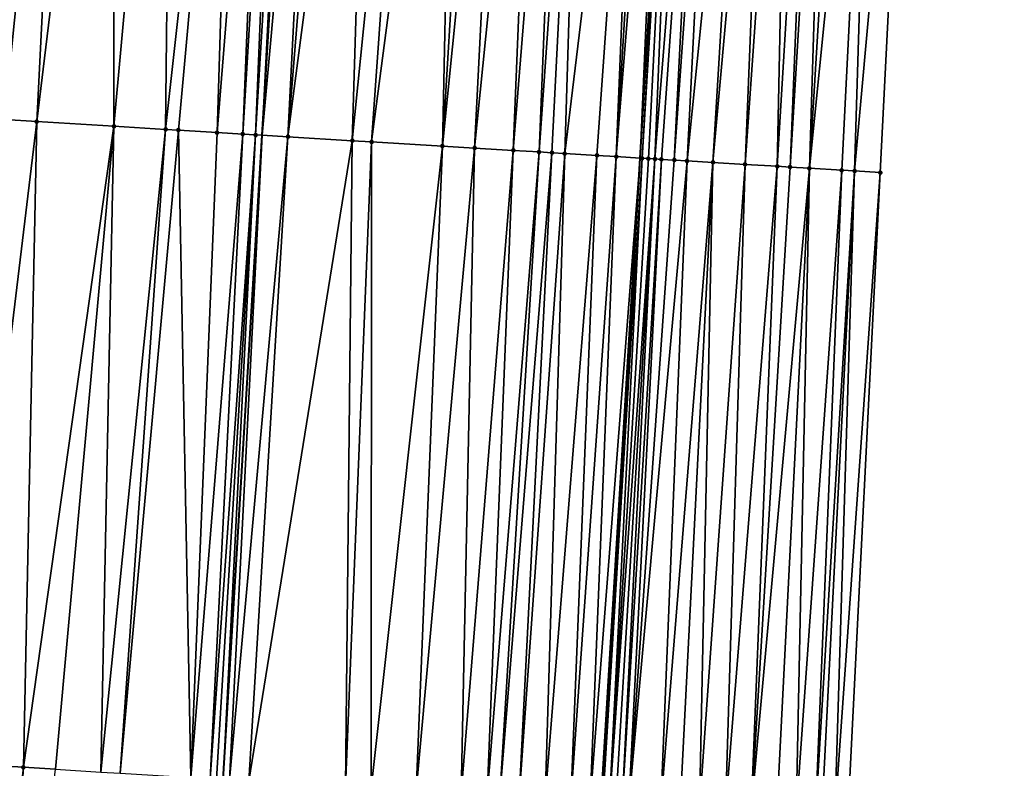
# Model space of a CAD drawing. Header units: feet. Extents: x 2004186 to 2014793, y 836912 to 864902.
# Tile 217 of 256: x 2010611 to 2010641, y 843606 to 843629. Entities that reach past the tile are written whole.
import ezdxf

# ---------------------------------------------------------------- set-up
doc = ezdxf.new("R2010")
doc.units = ezdxf.units.FT
doc.header["$LTSCALE"] = 100
doc.header["$MEASUREMENT"] = 0
for name, color, linetype, lineweight in [('EP_Travel Lane', 5, 'Continuous', 40), ('GPL_Skip Line', 2, 'Continuous', 40), ('Road Shots', 4, 'Continuous', 200), ('Road X-Section', 30, 'Continuous', 13)]:
    doc.layers.add(name, color=color, linetype=linetype, lineweight=lineweight)
doc.layers.add('I-77 SB_MM21-27-Surface-Border', color=7, linetype='Continuous')
doc.layers.add('I-77 SB_MM21-27-Surface-TIN', color=7, linetype='Continuous')

msp = doc.modelspace()

# ---------------------------------------------------------------- linework, layer by layer
at = {"layer": 'EP_Travel Lane'}
msp.add_polyline3d([(2010615.324031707, 843385.081637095, 390.938501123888), (2010616.552035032, 843405.029194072, 391.3267892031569), (2010617.804912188, 843424.9826139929, 391.7072175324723), (2010619.06035813, 843444.9396238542, 392.076744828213), (2010620.315796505, 843464.8965134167, 392.4455438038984), (2010621.571207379, 843484.8529658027, 392.8361508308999), (2010622.826636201, 843504.8097034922, 393.207610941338), (2010624.082055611, 843524.7662915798, 393.588119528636), (2010625.337475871, 843544.7228931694, 393.9578562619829), (2010626.574150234, 843564.6968983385, 394.3421443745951), (2010627.787247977, 843584.6577759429, 394.7077882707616), (2010628.998110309, 843604.6177941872, 395.069523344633), (2010630.208910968, 843624.5767958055, 395.4468158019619), (2010631.419691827, 843644.5354710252, 395.8200524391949), (2010632.630300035, 843664.4913002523, 396.1974298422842), (2010633.840819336, 843684.4456639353, 396.6153915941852), (2010635.051183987, 843704.397478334, 396.990028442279)], dxfattribs=at)
at = {"layer": 'GPL_Skip Line'}
msp.add_polyline3d([(2010603.70424591, 843385.7929352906, 391.1169724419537), (2010604.937612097, 843405.7474407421, 391.4959406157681), (2010606.177803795, 843425.7023868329, 391.8795521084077), (2010607.418814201, 843445.6600469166, 392.2561938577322), (2010608.659815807, 843465.6175654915, 392.6389821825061), (2010609.900829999, 843485.5752864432, 393.0147508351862), (2010611.14181534, 843505.532543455, 393.4036226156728), (2010612.382834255, 843525.4903403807, 393.7734629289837), (2010613.623817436, 843545.4475626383, 394.1539700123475), (2010614.851477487, 843565.4061275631, 394.5297942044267), (2010616.063778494, 843585.3655740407, 394.9026732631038), (2010617.274641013, 843605.3255953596, 395.2527930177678), (2010618.485442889, 843625.2846170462, 395.6266661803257), (2010619.696209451, 843645.2430566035, 396.0104920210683), (2010620.906816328, 843665.1988638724, 396.3850727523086), (2010622.117339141, 843685.1532854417, 396.7970961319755), (2010623.327716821, 843705.1053146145, 397.1721754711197)], dxfattribs=at)
at = {"layer": 'I-77 SB_MM21-27-Surface-Border', "color": 3, "linetype": 'ByBlock', "lineweight": -2}
msp.add_polyline3d([(2010641.494798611, 843704.011147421, 396.742496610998), (2010640.084793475, 843684.0713201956, 396.389644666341), (2010639.473184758, 843664.0808158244, 395.9581236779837), (2010638.661870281, 843644.1012226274, 395.5515044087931), (2010637.650729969, 843624.130561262, 395.1687706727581), (2010636.639548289, 843604.1592179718, 394.8003933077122), (2010635.428642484, 843584.1984831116, 394.4630981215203), (2010634.216257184, 843564.2376289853, 394.0597069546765), (2010631.988867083, 843544.3139747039, 393.7105732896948), (2010631.745981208, 843524.2950926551, 393.2988029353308), (2010630.504983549, 843504.3376375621, 392.9256674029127), (2010629.263969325, 843484.3799160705, 392.5550018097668), (2010628.022992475, 843464.4227956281, 392.1595565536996), (2010626.582373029, 843444.4776350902, 391.7798552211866), (2010624.942087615, 843424.5440586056, 391.4267705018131), (2010623.302710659, 843404.6146482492, 391.0750838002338), (2010622.070041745, 843384.6715023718, 390.6895467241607)], dxfattribs=at)
at = {"layer": 'I-77 SB_MM21-27-Surface-TIN', "color": 128, "linetype": 'ByBlock', "lineweight": -2}
for points in [[(2010612.509523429, 843645.6807172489, 395.9216761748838), (2010610.912492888, 843645.778153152, 395.8925217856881), (2010610.500247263, 843625.771089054, 395.5171799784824)], [(2010612.509523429, 843645.6807172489, 395.9216761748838), (2010610.500247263, 843625.771089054, 395.5171799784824), (2010611.498394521, 843625.710243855, 395.532801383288)], [(2010613.906930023, 843645.5955411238, 395.9429378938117), (2010612.509523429, 843645.6807172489, 395.9216761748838), (2010611.498394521, 843625.710243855, 395.532801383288)], [(2010613.906930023, 843645.5955411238, 395.9429378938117), (2010611.498394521, 843625.710243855, 395.532801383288), (2010613.893951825, 843625.5642794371, 395.5668672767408)], [(2010615.703600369, 843645.4861068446, 395.9661534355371), (2010613.906930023, 843645.5955411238, 395.9429378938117), (2010613.893951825, 843625.5642794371, 395.5668672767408)], [(2010615.703600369, 843645.4861068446, 395.9661534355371), (2010613.893951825, 843625.5642794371, 395.5668672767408), (2010615.490987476, 843625.4669277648, 395.5918269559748)], [(2010617.699893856, 843645.3643995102, 395.9979641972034), (2010615.703600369, 843645.4861068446, 395.9661534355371), (2010615.490987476, 843625.4669277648, 395.5918269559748)], [(2010617.699893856, 843645.3643995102, 395.9979641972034), (2010615.490987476, 843625.4669277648, 395.5918269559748), (2010615.89024702, 843625.4426002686, 395.5975095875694)], [(2010617.699893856, 843645.3643995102, 395.9979641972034), (2010615.89024702, 843625.4426002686, 395.5975095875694), (2010617.088016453, 843625.3694660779, 395.6226695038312)], [(2010618.698040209, 843645.3035393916, 396.0142109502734), (2010617.699893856, 843645.3643995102, 395.9979641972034), (2010617.088016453, 843625.3694660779, 395.6226695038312)], [(2010618.698040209, 843645.3035393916, 396.0142109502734), (2010617.088016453, 843625.3694660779, 395.6226695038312), (2010617.886540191, 843625.3208877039, 395.629937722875)], [(2010619.097303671, 843645.2792764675, 396.0164171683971), (2010618.698040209, 843645.3035393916, 396.0142109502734), (2010617.886540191, 843625.3208877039, 395.629937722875)], [(2010619.097303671, 843645.2792764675, 396.0164171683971), (2010617.886540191, 843625.3208877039, 395.629937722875), (2010618.285807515, 843625.2966884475, 395.6287629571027)], [(2010619.496573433, 843645.2551173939, 396.0131283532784), (2010619.097303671, 843645.2792764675, 396.0164171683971), (2010618.285807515, 843625.2966884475, 395.6287629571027)], [(2010619.496573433, 843645.2551173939, 396.0131283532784), (2010618.285807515, 843625.2966884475, 395.6287629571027), (2010618.485442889, 843625.2846170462, 395.6266661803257)], [(2010619.496573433, 843645.2551173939, 396.0131283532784), (2010618.485442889, 843625.2846170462, 395.6266661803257), (2010619.696209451, 843645.2430566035, 396.0104920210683)], [(2010620.295117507, 843645.2068742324, 396.0025830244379), (2010619.696209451, 843645.2430566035, 396.0104920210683), (2010618.485442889, 843625.2846170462, 395.6266661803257)], [(2010620.295117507, 843645.2068742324, 396.0025830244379), (2010618.485442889, 843625.2846170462, 395.6266661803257), (2010619.283984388, 843625.2363314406, 395.618279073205)], [(2010620.894023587, 843645.1706593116, 395.9963963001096), (2010620.295117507, 843645.2068742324, 396.0025830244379), (2010619.283984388, 843625.2363314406, 395.618279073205)], [(2010621.892211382, 843645.110482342, 395.9764956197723), (2010620.894023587, 843645.1706593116, 395.9963963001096), (2010619.283984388, 843625.2363314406, 395.618279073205)], [(2010621.892211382, 843645.110482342, 395.9764956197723), (2010619.283984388, 843625.2363314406, 395.618279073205), (2010621.280355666, 843625.1159064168, 395.5818580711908)], [(2010623.289671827, 843645.0261938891, 395.9507879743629), (2010621.892211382, 843645.110482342, 395.9764956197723), (2010621.280355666, 843625.1159064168, 395.5818580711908)], [(2010623.289671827, 843645.0261938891, 395.9507879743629), (2010621.280355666, 843625.1159064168, 395.5818580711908), (2010621.879268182, 843625.0797975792, 395.5699334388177)], [(2010624.487487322, 843644.9538190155, 395.935506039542), (2010623.289671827, 843645.0261938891, 395.9507879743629), (2010621.879268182, 843625.0797975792, 395.5699334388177)], [(2010624.487487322, 843644.9538190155, 395.935506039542), (2010621.879268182, 843625.0797975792, 395.5699334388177), (2010624.075257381, 843624.9470134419, 395.5468005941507)], [(2010625.28602291, 843644.9054359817, 395.9323617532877), (2010624.487487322, 843644.9538190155, 395.935506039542), (2010624.075257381, 843624.9470134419, 395.5468005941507)], [(2010626.084569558, 843644.8572352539, 395.9195711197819), (2010625.28602291, 843644.9054359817, 395.9323617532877), (2010624.075257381, 843624.9470134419, 395.5468005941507)], [(2010626.084569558, 843644.8572352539, 395.9195711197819), (2010624.075257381, 843624.9470134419, 395.5468005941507), (2010625.073432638, 843624.8866297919, 395.5377414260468)], [(2010627.082754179, 843644.7970059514, 395.9024395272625), (2010626.084569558, 843644.8572352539, 395.9195711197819), (2010625.073432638, 843624.8866297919, 395.5377414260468)], [(2010627.082754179, 843644.7970059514, 395.9024395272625), (2010625.073432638, 843624.8866297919, 395.5377414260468), (2010626.271248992, 843624.8142690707, 395.5215413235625)], [(2010627.8812934, 843644.748682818, 395.8961257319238), (2010627.082754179, 843644.7970059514, 395.9024395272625), (2010626.271248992, 843624.8142690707, 395.5215413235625)], [(2010627.8812934, 843644.748682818, 395.8961257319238), (2010626.271248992, 843624.8142690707, 395.5215413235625), (2010627.069789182, 843624.7659618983, 395.5143074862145)], [(2010628.480197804, 843644.7124402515, 395.8914018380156), (2010627.8812934, 843644.748682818, 395.8961257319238), (2010627.069789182, 843624.7659618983, 395.5143074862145)], [(2010628.480197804, 843644.7124402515, 395.8914018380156), (2010627.069789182, 843624.7659618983, 395.5143074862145), (2010627.469057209, 843624.7417742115, 395.5125140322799)], [(2010628.480197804, 843644.7124402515, 395.8914018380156), (2010627.469057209, 843624.7417742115, 395.5125140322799), (2010627.8683316, 843624.7176914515, 395.5051097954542)], [(2010630.276934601, 843644.6041013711, 395.8566565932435), (2010628.480197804, 843644.7124402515, 395.8914018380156), (2010627.8683316, 843624.7176914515, 395.5051097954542)], [(2010630.276934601, 843644.6041013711, 395.8566565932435), (2010627.8683316, 843624.7176914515, 395.5051097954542), (2010628.866525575, 843624.6576163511, 395.4795514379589)], [(2010630.276934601, 843644.6041013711, 395.8566565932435), (2010628.866525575, 843624.6576163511, 395.4795514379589), (2010629.465441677, 843624.6215666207, 395.4644661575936)], [(2010630.676214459, 843644.5801087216, 395.84456179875), (2010630.276934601, 843644.6041013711, 395.8566565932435), (2010629.465441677, 843624.6215666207, 395.4644661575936)], [(2010631.075498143, 843644.5561791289, 395.8291304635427), (2010630.676214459, 843644.5801087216, 395.84456179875), (2010629.465441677, 843624.6215666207, 395.4644661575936)], [(2010631.075498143, 843644.5561791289, 395.8291304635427), (2010629.465441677, 843624.6215666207, 395.4644661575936), (2010630.208910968, 843624.5767958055, 395.4468158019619)], [(2010631.075498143, 843644.5561791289, 395.8291304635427), (2010630.208910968, 843624.5767958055, 395.4468158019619), (2010631.419691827, 843644.5354710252, 395.8200524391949)], [(2010630.263995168, 843624.5734787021, 395.4455080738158), (2010631.419691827, 843644.5354710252, 395.8200524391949), (2010630.208910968, 843624.5767958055, 395.4468158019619)], [(2010631.474776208, 843644.5321569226, 395.8185996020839), (2010631.419691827, 843644.5354710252, 395.8200524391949), (2010630.263995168, 843624.5734787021, 395.4455080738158)], [(2010631.474776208, 843644.5321569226, 395.8185996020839), (2010630.263995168, 843624.5734787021, 395.4455080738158), (2010630.463629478, 843624.5613897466, 395.4443499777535)], [(2010631.474776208, 843644.5321569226, 395.8185996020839), (2010630.463629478, 843624.5613897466, 395.4443499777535), (2010630.663261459, 843624.5492624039, 395.4452445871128)], [(2010632.27331961, 843644.483902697, 395.8086396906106), (2010631.474776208, 843644.5321569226, 395.8185996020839), (2010630.663261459, 843624.5492624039, 395.4452445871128)], [(2010632.27331961, 843644.483902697, 395.8086396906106), (2010630.663261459, 843624.5492624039, 395.4452445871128), (2010630.862897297, 843624.5371986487, 395.4427389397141)], [(2010632.27331961, 843644.483902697, 395.8086396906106), (2010630.862897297, 843624.5371986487, 395.4427389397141), (2010631.262175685, 843624.5131817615, 395.4318122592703)], [(2010632.672602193, 843644.4599549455, 395.7941692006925), (2010632.27331961, 843644.483902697, 395.8086396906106), (2010631.262175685, 843624.5131817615, 395.4318122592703)], [(2010632.672602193, 843644.4599549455, 395.7941692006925), (2010631.262175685, 843624.5131817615, 395.4318122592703), (2010631.66146122, 843624.4892826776, 395.4145862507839)], [(2010633.670814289, 843644.4001785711, 395.753071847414), (2010632.672602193, 843644.4599549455, 395.7941692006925), (2010631.66146122, 843624.4892826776, 395.4145862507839)], [(2010633.670814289, 843644.4001785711, 395.753071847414), (2010631.66146122, 843624.4892826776, 395.4145862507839), (2010632.460036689, 843624.4415570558, 395.3762549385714)], [(2010634.269736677, 843644.3642324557, 395.7326618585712), (2010633.670814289, 843644.4001785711, 395.753071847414), (2010632.460036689, 843624.4415570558, 395.3762549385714)], [(2010634.269736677, 843644.3642324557, 395.7326618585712), (2010632.460036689, 843624.4415570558, 395.3762549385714), (2010633.458243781, 843624.3816981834, 395.3391341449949)], [(2010634.269736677, 843644.3642324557, 395.7326618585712), (2010633.458243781, 843624.3816981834, 395.3391341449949), (2010634.86865853, 843644.3282775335, 395.712717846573)], [(2010634.86865853, 843644.3282775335, 395.712717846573), (2010633.458243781, 843624.3816981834, 395.3391341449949), (2010634.456456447, 843624.3219311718, 395.2971012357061)], [(2010634.86865853, 843644.3282775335, 395.712717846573), (2010634.456456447, 843624.3219311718, 395.2971012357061), (2010635.667229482, 843644.2804774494, 395.6787279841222)], [(2010634.855741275, 843624.2980204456, 395.2804977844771), (2010635.667229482, 843644.2804774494, 395.6787279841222), (2010634.456456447, 843624.3219311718, 395.2971012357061)], [(2010634.855741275, 843624.2980204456, 395.2804977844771), (2010636.066514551, 843644.2565706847, 395.6620887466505), (2010635.667229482, 843644.2804774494, 395.6787279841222)], [(2010634.855741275, 843624.2980204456, 395.2804977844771), (2010635.454660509, 843624.262022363, 395.2626507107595), (2010636.066514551, 843644.2565706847, 395.6620887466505)], [(2010636.665444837, 843644.2207547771, 395.63478907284), (2010636.066514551, 843644.2565706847, 395.6620887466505), (2010635.454660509, 843624.262022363, 395.2626507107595)], [(2010637.46401167, 843644.1728867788, 395.6043927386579), (2010636.665444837, 843644.2207547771, 395.63478907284), (2010635.454660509, 843624.262022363, 395.2626507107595)], [(2010637.46401167, 843644.1728867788, 395.6043927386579), (2010635.454660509, 843624.262022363, 395.2626507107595), (2010636.452874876, 843624.2022834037, 395.2191177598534)], [(2010637.46401167, 843644.1728867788, 395.6043927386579), (2010636.452874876, 843624.2022834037, 395.2191177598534), (2010636.852161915, 843624.1784091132, 395.2005659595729)], [(2010637.46401167, 843644.1728867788, 395.6043927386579), (2010636.852161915, 843624.1784091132, 395.2005659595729), (2010638.661870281, 843644.1012226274, 395.5515044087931)], [(2010638.661870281, 843644.1012226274, 395.5515044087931), (2010636.852161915, 843624.1784091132, 395.2005659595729), (2010637.650729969, 843624.130561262, 395.1687706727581)], [(2010611.498394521, 843625.710243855, 395.532801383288), (2010610.500247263, 843625.771089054, 395.5171799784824), (2010609.089820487, 843605.8243114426, 395.1346661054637)], [(2010611.498394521, 843625.710243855, 395.532801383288), (2010609.089820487, 843605.8243114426, 395.1346661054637), (2010611.08610902, 843605.7025224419, 395.1716527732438)], [(2010613.893951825, 843625.5642794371, 395.5668672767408), (2010611.498394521, 843625.710243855, 395.532801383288), (2010611.08610902, 843605.7025224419, 395.1716527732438)], [(2010613.893951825, 843625.5642794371, 395.5668672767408), (2010611.08610902, 843605.7025224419, 395.1716527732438), (2010612.084259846, 843605.6417360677, 395.1842894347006)], [(2010613.893951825, 843625.5642794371, 395.5668672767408), (2010612.084259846, 843605.6417360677, 395.1842894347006), (2010613.481663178, 843605.5565061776, 395.2089662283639)], [(2010615.490987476, 843625.4669277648, 395.5918269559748), (2010613.893951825, 843625.5642794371, 395.5668672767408), (2010613.481663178, 843605.5565061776, 395.2089662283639)], [(2010615.490987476, 843625.4669277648, 395.5918269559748), (2010613.481663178, 843605.5565061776, 395.2089662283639), (2010614.080553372, 843605.5200293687, 395.2168182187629)], [(2010615.89024702, 843625.4426002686, 395.5975095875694), (2010615.490987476, 843625.4669277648, 395.5918269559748), (2010614.080553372, 843605.5200293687, 395.2168182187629)], [(2010615.89024702, 843625.4426002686, 395.5975095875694), (2010614.080553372, 843605.5200293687, 395.2168182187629), (2010616.276474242, 843605.3861188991, 395.2543927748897)], [(2010617.088016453, 843625.3694660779, 395.6226695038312), (2010615.89024702, 843625.4426002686, 395.5975095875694), (2010616.276474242, 843605.3861188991, 395.2543927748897)], [(2010617.886540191, 843625.3208877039, 395.629937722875), (2010617.088016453, 843625.3694660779, 395.6226695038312), (2010616.276474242, 843605.3861188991, 395.2543927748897)], [(2010617.886540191, 843625.3208877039, 395.629937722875), (2010616.276474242, 843605.3861188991, 395.2543927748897), (2010616.875369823, 843605.3497308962, 395.2574345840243)], [(2010618.285807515, 843625.2966884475, 395.6287629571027), (2010617.886540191, 843625.3208877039, 395.629937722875), (2010616.875369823, 843605.3497308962, 395.2574345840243)], [(2010618.285807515, 843625.2966884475, 395.6287629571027), (2010616.875369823, 843605.3497308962, 395.2574345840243), (2010617.075003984, 843605.3376394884, 395.2563942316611)], [(2010618.285807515, 843625.2966884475, 395.6287629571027), (2010617.075003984, 843605.3376394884, 395.2563942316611), (2010617.274641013, 843605.3255953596, 395.2527930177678)], [(2010618.285807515, 843625.2966884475, 395.6287629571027), (2010617.274641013, 843605.3255953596, 395.2527930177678), (2010618.485442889, 843625.2846170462, 395.6266661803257)], [(2010617.474278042, 843605.3135512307, 395.2491918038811), (2010618.485442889, 843625.2846170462, 395.6266661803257), (2010617.274641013, 843605.3255953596, 395.2527930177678)], [(2010619.283984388, 843625.2363314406, 395.618279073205), (2010618.485442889, 843625.2846170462, 395.6266661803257), (2010617.474278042, 843605.3135512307, 395.2491918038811)], [(2010619.283984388, 843625.2363314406, 395.618279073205), (2010617.474278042, 843605.3135512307, 395.2491918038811), (2010618.073181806, 843605.2772981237, 395.2449269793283)], [(2010621.280355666, 843625.1159064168, 395.5818580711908), (2010619.283984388, 843625.2363314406, 395.618279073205), (2010618.073181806, 843605.2772981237, 395.2449269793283)], [(2010621.280355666, 843625.1159064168, 395.5818580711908), (2010618.073181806, 843605.2772981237, 395.2449269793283), (2010621.06772978, 843605.0965131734, 395.1975720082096)], [(2010621.879268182, 843625.0797975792, 395.5699334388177), (2010621.280355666, 843625.1159064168, 395.5818580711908), (2010621.06772978, 843605.0965131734, 395.1975720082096)], [(2010621.879268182, 843625.0797975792, 395.5699334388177), (2010621.06772978, 843605.0965131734, 395.1975720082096), (2010621.866270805, 843605.0482197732, 395.1894982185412)], [(2010624.075257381, 843624.9470134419, 395.5468005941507), (2010621.879268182, 843625.0797975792, 395.5699334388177), (2010621.866270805, 843605.0482197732, 395.1894982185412)], [(2010624.075257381, 843624.9470134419, 395.5468005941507), (2010621.866270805, 843605.0482197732, 395.1894982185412), (2010623.263714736, 843604.9636591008, 395.1779268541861)], [(2010625.073432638, 843624.8866297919, 395.5377414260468), (2010624.075257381, 843624.9470134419, 395.5468005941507), (2010623.263714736, 843604.9636591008, 395.1779268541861)], [(2010625.073432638, 843624.8866297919, 395.5377414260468), (2010623.263714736, 843604.9636591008, 395.1779268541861), (2010624.661169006, 843604.8792688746, 395.1571232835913)], [(2010626.271248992, 843624.8142690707, 395.5215413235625), (2010625.073432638, 843624.8866297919, 395.5377414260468), (2010624.661169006, 843604.8792688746, 395.1571232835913)], [(2010626.271248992, 843624.8142690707, 395.5215413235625), (2010624.661169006, 843604.8792688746, 395.1571232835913), (2010625.459709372, 843604.8309645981, 395.1496386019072)], [(2010627.069789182, 843624.7659618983, 395.5143074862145), (2010626.271248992, 843624.8142690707, 395.5215413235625), (2010625.459709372, 843604.8309645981, 395.1496386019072)], [(2010627.069789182, 843624.7659618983, 395.5143074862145), (2010625.459709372, 843604.8309645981, 395.1496386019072), (2010625.858981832, 843604.8068499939, 395.1438632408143)], [(2010627.469057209, 843624.7417742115, 395.5125140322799), (2010627.069789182, 843624.7659618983, 395.5143074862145), (2010625.858981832, 843604.8068499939, 395.1438632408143)], [(2010627.469057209, 843624.7417742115, 395.5125140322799), (2010625.858981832, 843604.8068499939, 395.1438632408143), (2010626.457887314, 843604.7706252, 395.1380648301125)], [(2010627.8683316, 843624.7176914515, 395.5051097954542), (2010627.469057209, 843624.7417742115, 395.5125140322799), (2010626.457887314, 843604.7706252, 395.1380648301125)], [(2010627.8683316, 843624.7176914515, 395.5051097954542), (2010626.457887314, 843604.7706252, 395.1380648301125), (2010627.256436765, 843604.7224706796, 395.1224686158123)], [(2010628.866525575, 843624.6576163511, 395.4795514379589), (2010627.8683316, 843624.7176914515, 395.5051097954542), (2010627.256436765, 843604.7224706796, 395.1224686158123)], [(2010628.866525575, 843624.6576163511, 395.4795514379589), (2010627.256436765, 843604.7224706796, 395.1224686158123), (2010628.054989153, 843604.6743645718, 395.1042501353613)], [(2010629.465441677, 843624.6215666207, 395.4644661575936), (2010628.866525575, 843624.6576163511, 395.4795514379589), (2010628.054989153, 843604.6743645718, 395.1042501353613)], [(2010629.465441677, 843624.6215666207, 395.4644661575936), (2010628.054989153, 843604.6743645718, 395.1042501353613), (2010628.653908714, 843604.638371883, 395.085879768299)], [(2010629.465441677, 843624.6215666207, 395.4644661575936), (2010628.653908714, 843604.638371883, 395.085879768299), (2010630.208910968, 843624.5767958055, 395.4468158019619)], [(2010628.653908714, 843604.638371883, 395.085879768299), (2010628.998110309, 843604.6177941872, 395.069523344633), (2010630.208910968, 843624.5767958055, 395.4468158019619)], [(2010629.053195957, 843604.6145009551, 395.0669056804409), (2010630.208910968, 843624.5767958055, 395.4468158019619), (2010628.998110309, 843604.6177941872, 395.069523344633)], [(2010630.263995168, 843624.5734787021, 395.4455080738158), (2010630.208910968, 843624.5767958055, 395.4468158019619), (2010629.053195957, 843604.6145009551, 395.0669056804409)], [(2010630.263995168, 843624.5734787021, 395.4455080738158), (2010629.053195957, 843604.6145009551, 395.0669056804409), (2010629.252830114, 843604.6024094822, 395.0658688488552)], [(2010630.463629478, 843624.5613897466, 395.4443499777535), (2010630.263995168, 843624.5734787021, 395.4455080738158), (2010629.252830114, 843604.6024094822, 395.0658688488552)], [(2010630.663261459, 843624.5492624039, 395.4452445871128), (2010630.463629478, 843624.5613897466, 395.4443499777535), (2010629.252830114, 843604.6024094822, 395.0658688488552)], [(2010630.663261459, 843624.5492624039, 395.4452445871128), (2010629.252830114, 843604.6024094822, 395.0658688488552), (2010629.452458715, 843604.5902264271, 395.0697925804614)], [(2010630.663261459, 843624.5492624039, 395.4452445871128), (2010629.452458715, 843604.5902264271, 395.0697925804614), (2010629.652091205, 843604.5781074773, 395.0702440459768)], [(2010630.862897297, 843624.5371986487, 395.4427389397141), (2010630.663261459, 843624.5492624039, 395.4452445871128), (2010629.652091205, 843604.5781074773, 395.0702440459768)], [(2010630.862897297, 843624.5371986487, 395.4427389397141), (2010629.652091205, 843604.5781074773, 395.0702440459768), (2010629.851728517, 843604.5660680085, 395.0663904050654)], [(2010631.262175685, 843624.5131817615, 395.4318122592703), (2010630.862897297, 843624.5371986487, 395.4427389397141), (2010629.851728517, 843604.5660680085, 395.0663904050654)], [(2010631.66146122, 843624.4892826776, 395.4145862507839), (2010631.262175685, 843624.5131817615, 395.4318122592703), (2010629.851728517, 843604.5660680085, 395.0663904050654)], [(2010631.66146122, 843624.4892826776, 395.4145862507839), (2010629.851728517, 843604.5660680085, 395.0663904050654), (2010630.849941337, 843604.5063035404, 395.0236755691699)], [(2010632.460036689, 843624.4415570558, 395.3762549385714), (2010631.66146122, 843624.4892826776, 395.4145862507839), (2010630.849941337, 843604.5063035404, 395.0236755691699)], [(2010632.460036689, 843624.4415570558, 395.3762549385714), (2010630.849941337, 843604.5063035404, 395.0236755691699), (2010631.44886441, 843604.4703687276, 395.0021703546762)], [(2010632.460036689, 843624.4415570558, 395.3762549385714), (2010631.44886441, 843604.4703687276, 395.0021703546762), (2010632.047783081, 843604.4343613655, 394.9845947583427)], [(2010633.458243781, 843624.3816981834, 395.3391341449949), (2010632.460036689, 843624.4415570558, 395.3762549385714), (2010632.047783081, 843604.4343613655, 394.9845947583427)], [(2010633.458243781, 843624.3816981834, 395.3391341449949), (2010632.047783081, 843604.4343613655, 394.9845947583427), (2010632.846353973, 843604.3865602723, 394.949855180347)], [(2010634.456456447, 843624.3219311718, 395.2971012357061), (2010633.458243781, 843624.3816981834, 395.3391341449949), (2010632.846353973, 843604.3865602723, 394.949855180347)], [(2010634.456456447, 843624.3219311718, 395.2971012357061), (2010632.846353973, 843604.3865602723, 394.949855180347), (2010633.64492114, 843604.3386977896, 394.9184407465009)], [(2010634.855741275, 843624.2980204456, 395.2804977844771), (2010634.456456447, 843624.3219311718, 395.2971012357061), (2010633.64492114, 843604.3386977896, 394.9184407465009)], [(2010634.855741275, 843624.2980204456, 395.2804977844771), (2010633.64492114, 843604.3386977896, 394.9184407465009), (2010635.454660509, 843624.262022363, 395.2626507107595)], [(2010634.443490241, 843604.2908671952, 394.8852990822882), (2010635.454660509, 843624.262022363, 395.2626507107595), (2010633.64492114, 843604.3386977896, 394.9184407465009)], [(2010634.443490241, 843604.2908671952, 394.8852990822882), (2010635.042414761, 843604.2549562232, 394.8625025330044), (2010635.454660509, 843624.262022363, 395.2626507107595)], [(2010635.042414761, 843604.2549562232, 394.8625025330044), (2010636.452874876, 843624.2022834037, 395.2191177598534), (2010635.454660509, 843624.262022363, 395.2626507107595)], [(2010635.042414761, 843604.2549562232, 394.8625025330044), (2010635.641343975, 843604.2191226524, 394.8355135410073), (2010636.452874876, 843624.2022834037, 395.2191177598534)], [(2010636.852161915, 843624.1784091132, 395.2005659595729), (2010636.452874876, 843624.2022834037, 395.2191177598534), (2010635.641343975, 843604.2191226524, 394.8355135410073)], [(2010636.852161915, 843624.1784091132, 395.2005659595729), (2010635.641343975, 843604.2191226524, 394.8355135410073), (2010635.84098188, 843604.2070929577, 394.8311305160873)], [(2010636.852161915, 843624.1784091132, 395.2005659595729), (2010635.84098188, 843604.2070929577, 394.8311305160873), (2010636.240264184, 843604.1831406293, 394.816565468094)], [(2010636.852161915, 843624.1784091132, 395.2005659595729), (2010636.240264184, 843604.1831406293, 394.816565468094), (2010637.650729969, 843624.130561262, 395.1687706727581)], [(2010637.650729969, 843624.130561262, 395.1687706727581), (2010636.240264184, 843604.1831406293, 394.816565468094), (2010636.639548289, 843604.1592179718, 394.8003933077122)], [(2010611.08610902, 843605.7025224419, 395.1716527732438), (2010609.089820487, 843605.8243114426, 395.1346661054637), (2010608.877093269, 843585.8032478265, 394.8053244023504)], [(2010611.08610902, 843605.7025224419, 395.1716527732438), (2010608.877093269, 843585.8032478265, 394.8053244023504), (2010609.675607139, 843585.7545067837, 394.8225068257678)], [(2010612.084259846, 843605.6417360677, 395.1842894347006), (2010611.08610902, 843605.7025224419, 395.1716527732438), (2010609.675607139, 843585.7545067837, 394.8225068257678)]]:
    msp.add_3dface(points, dxfattribs=at)
at = {"layer": 'Road Shots', "lineweight": 100}
for p in [(2010611.498394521, 843625.710243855, 395.532801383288), (2010613.893951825, 843625.5642794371, 395.5668672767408), (2010615.490987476, 843625.4669277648, 395.5918269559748), (2010615.89024702, 843625.4426002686, 395.5975095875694), (2010617.088016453, 843625.3694660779, 395.6226695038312), (2010617.886540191, 843625.3208877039, 395.629937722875), (2010618.285807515, 843625.2966884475, 395.6287629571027), (2010619.283984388, 843625.2363314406, 395.618279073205), (2010621.280355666, 843625.1159064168, 395.5818580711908), (2010621.879268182, 843625.0797975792, 395.5699334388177), (2010624.075257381, 843624.9470134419, 395.5468005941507), (2010625.073432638, 843624.8866297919, 395.5377414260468), (2010626.271248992, 843624.8142690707, 395.5215413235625), (2010627.069789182, 843624.7659618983, 395.5143074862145), (2010627.469057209, 843624.7417742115, 395.5125140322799), (2010627.8683316, 843624.7176914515, 395.5051097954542), (2010628.866525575, 843624.6576163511, 395.4795514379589), (2010629.465441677, 843624.6215666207, 395.4644661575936), (2010630.263995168, 843624.5734787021, 395.4455080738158), (2010630.463629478, 843624.5613897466, 395.4443499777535), (2010630.663261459, 843624.5492624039, 395.4452445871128), (2010630.862897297, 843624.5371986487, 395.4427389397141), (2010631.262175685, 843624.5131817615, 395.4318122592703), (2010631.66146122, 843624.4892826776, 395.4145862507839), (2010632.460036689, 843624.4415570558, 395.3762549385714), (2010633.458243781, 843624.3816981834, 395.3391341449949), (2010634.456456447, 843624.3219311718, 395.2971012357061), (2010634.855741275, 843624.2980204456, 395.2804977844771), (2010635.454660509, 843624.262022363, 395.2626507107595), (2010636.452874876, 843624.2022834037, 395.2191177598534), (2010636.852161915, 843624.1784091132, 395.2005659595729), (2010637.650729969, 843624.130561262, 395.1687706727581), (2010611.08610902, 843605.7025224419, 395.1716527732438)]:
    msp.add_point(p, dxfattribs=at)
at = {"layer": 'Road X-Section', "extrusion": (0.0605424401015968, 0.9979898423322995, 0.0187319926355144), "elevation": 963664.6248803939, "flags": 128}
msp.add_lwpolyline([(-1955815.462925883, -17659.45538420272), (-1955816.862925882, -17659.40759755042), (-1955817.862925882, -17659.37004703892), (-1955818.462925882, -17659.34797150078), (-1955819.262925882, -17659.31660409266), (-1955820.062925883, -17659.29572399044), (-1955820.262925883, -17659.28868330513), (-1955821.062925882, -17659.25014779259), (-1955821.662925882, -17659.22914835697), (-1955823.462925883, -17659.18884539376), (-1955824.862925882, -17659.16396123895), (-1955825.662925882, -17659.1450908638), (-1955826.862925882, -17659.12437964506), (-1955827.862925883, -17659.10724358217), (-1955829.062925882, -17659.08564234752), (-1955829.662925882, -17659.07454594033), (-1955830.262925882, -17659.05664528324), (-1955830.862925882, -17659.0371728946), (-1955831.262925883, -17659.02973949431), (-1955832.462925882, -17659.02093883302), (-1955832.662925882, -17659.0166795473), (-1955833.462925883, -17658.99041053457), (-1955834.262925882, -17658.97599470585), (-1955835.262925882, -17658.96476048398), (-1955836.062925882, -17658.95354578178), (-1955836.862925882, -17658.93989927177), (-1955837.862925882, -17658.92427512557), (-1955840.262925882, -17658.8902032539), (-1955841.862925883, -17658.86523919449), (-1955842.262925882, -17658.85955556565), (-1955843.462925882, -17658.83439123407), (-1955844.262925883, -17658.82712173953), (-1955844.662925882, -17658.82829671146), (-1955845.662925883, -17658.83878243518), (-1955847.662925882, -17658.87520982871), (-1955848.262925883, -17658.88713655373), (-1955850.462925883, -17658.91027345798), (-1955851.462925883, -17658.91933421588), (-1955852.662925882, -17658.93553716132), (-1955853.462925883, -17658.94277226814), (-1955853.862925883, -17658.9445660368), (-1955854.262925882, -17658.951971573), (-1955855.262925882, -17658.97753441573), (-1955855.862925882, -17658.99262234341), (-1955856.662925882, -17659.01158375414), (-1955856.862925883, -17659.01274205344), (-1955857.062925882, -17659.01184728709), (-1955857.262925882, -17659.01435337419), (-1955857.662925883, -17659.02528197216), (-1955858.062925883, -17659.04251100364), (-1955858.862925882, -17659.08084904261), (-1955859.862925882, -17659.11797635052), (-1955860.862925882, -17659.16001663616), (-1955861.262925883, -17659.17662300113), (-1955861.862925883, -17659.19447320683), (-1955862.862925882, -17659.23801379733), (-1955863.262925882, -17659.25656885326), (-1955864.062925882, -17659.28836971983)], dxfattribs=at)
at = {"layer": 'Road X-Section', "extrusion": (0.06054271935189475, 0.9979942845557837, 0.01849289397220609), "elevation": 963648.8401156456, "flags": 128}
msp.add_lwpolyline([(-1955815.053529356, -17429.03282773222), (-1955816.853529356, -17428.96217127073), (-1955817.453529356, -17428.93535882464), (-1955817.653529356, -17428.92900173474), (-1955818.053529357, -17428.91957144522), (-1955818.653529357, -17428.89617331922), (-1955819.453529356, -17428.85717662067), (-1955819.653529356, -17428.8504363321), (-1955820.053529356, -17428.84353649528), (-1955820.253529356, -17428.83507706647), (-1955821.053529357, -17428.79257896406), (-1955821.453529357, -17428.77696654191), (-1955821.853529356, -17428.7657875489), (-1955822.853529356, -17428.74722230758), (-1955823.853529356, -17428.72290975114), (-1955824.653529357, -17428.70956572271), (-1955826.053529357, -17428.68445951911), (-1955826.253529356, -17428.68294152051), (-1955826.853529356, -17428.67153746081), (-1955827.653529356, -17428.66240682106), (-1955829.253529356, -17428.62997845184), (-1955830.253529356, -17428.60826492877), (-1955831.253529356, -17428.58520424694), (-1955831.453529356, -17428.58175012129), (-1955831.653529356, -17428.58042392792), (-1955832.053529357, -17428.58098254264), (-1955832.453529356, -17428.57436598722), (-1955832.853529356, -17428.56569344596), (-1955833.053529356, -17428.56288111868), (-1955833.453529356, -17428.54706134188), (-1955833.853529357, -17428.53565822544), (-1955834.453529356, -17428.52889093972), (-1955835.853529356, -17428.51428638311), (-1955836.653529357, -17428.50157702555), (-1955838.653529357, -17428.46458403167), (-1955839.653529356, -17428.45194520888), (-1955841.053529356, -17428.42726419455), (-1955841.653529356, -17428.41941086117), (-1955843.853529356, -17428.38182987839), (-1955844.453529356, -17428.37878754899), (-1955844.653529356, -17428.37982807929), (-1955845.053529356, -17428.38703173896), (-1955845.653529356, -17428.39129729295), (-1955848.653529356, -17428.43866036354), (-1955849.453529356, -17428.44673553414), (-1955850.853529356, -17428.45830887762), (-1955852.253529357, -17428.47911600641), (-1955853.053529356, -17428.48660196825), (-1955853.453529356, -17428.49237831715), (-1955854.053529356, -17428.4981777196), (-1955854.853529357, -17428.51377660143), (-1955855.653529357, -17428.53199819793), (-1955856.253529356, -17428.55037170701), (-1955856.653529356, -17428.56934904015), (-1955856.853529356, -17428.57038604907), (-1955857.053529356, -17428.56646164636), (-1955857.253529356, -17428.56601010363), (-1955857.453529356, -17428.56986440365), (-1955858.453529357, -17428.61258654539), (-1955859.053529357, -17428.63409543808), (-1955859.653529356, -17428.65167404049), (-1955860.453529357, -17428.68641956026), (-1955861.253529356, -17428.71783936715), (-1955862.053529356, -17428.75098669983), (-1955862.653529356, -17428.77378714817), (-1955863.253529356, -17428.80078075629), (-1955863.453529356, -17428.80516453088), (-1955863.853529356, -17428.81973207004), (-1955864.253529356, -17428.83590699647)], dxfattribs=at)

doc.saveas('drawing.dxf')
